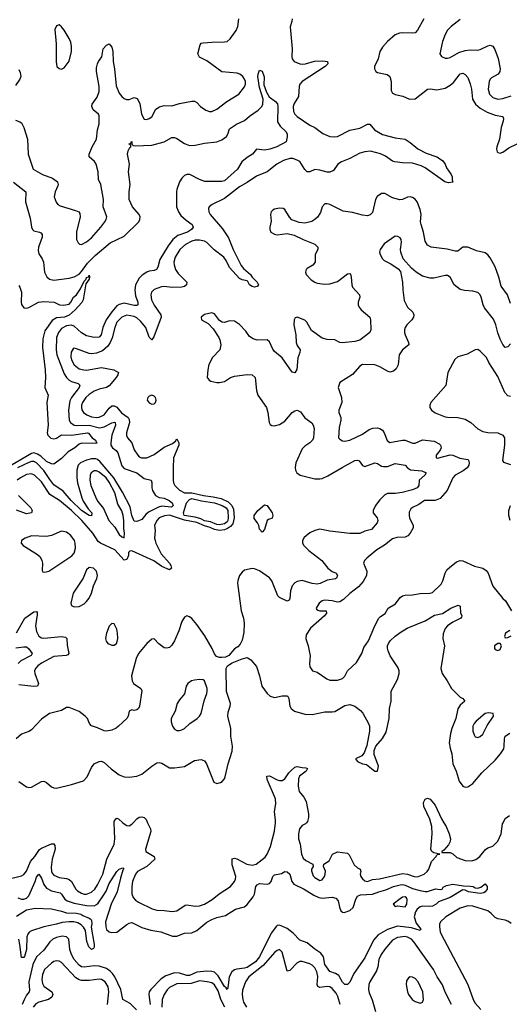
# Model space of a CAD drawing. Header units: inches. Extents: x 2143765 to 2212928, y 878963 to 1017374.
# Tile 78 of 256: x 2163196 to 2167102, y 928552 to 936403. Entities that reach past the tile are written whole.
import ezdxf

# ---------------------------------------------------------------- set-up
doc = ezdxf.new("R2010")
doc.units = ezdxf.units.IN
doc.header["$MEASUREMENT"] = 0
doc.layers.add('C1962', color=7, linetype='Continuous')
doc.layers.add('C1963', color=7, linetype='Continuous')

msp = doc.modelspace()

# ---------------------------------------------------------------- linework, layer by layer
at = {"layer": 'C1962', "color": 5}
for points, elevation in [([(2163090, 929548.2), (2163210, 929575.5), (2163230, 929586.7), (2163250, 929612.9), (2163282, 929690), (2163316.5, 929730), (2163354.3, 929785.7), (2163370, 929796.9), (2163450, 929832.5), (2163470, 929831.5), (2163477.1, 929817.1), (2163478.1, 929790), (2163456.3, 929710), (2163446.6, 929646.6), (2163448.8, 929610), (2163456.7, 929596.7), (2163470, 929582.9), (2163510, 929563.2), (2163570, 929554.6), (2163590, 929547.5), (2163610.7, 929530), (2163645.2, 929470), (2163657, 929457), (2163690, 929437.6), (2163710, 929430.9), (2163730, 929430.9), (2163770, 929446.8), (2163795.4, 929470), (2163816.5, 929503.5), (2163858.9, 929590), (2163891.8, 929708.2), (2163949.9, 929830.1), (2163954.8, 929870), (2163951, 930000)], 380), ([(2164019.1, 930000), (2164030, 929990.3), (2164050, 929978), (2164070, 929975.3), (2164090, 929988.8), (2164100.8, 930000)], 380), ([(2164215.9, 930000), (2164239.2, 929950), (2164242, 929930), (2164199.2, 929790), (2164201.7, 929770), (2164270.2, 929730), (2164275.5, 929710), (2164209.4, 929650), (2164135, 929610), (2164119.6, 929590), (2164096.8, 929530), (2164090.1, 929490.1), (2164091.6, 929431.6), (2164102.6, 929402.6), (2164121, 929381), (2164145.1, 929365.1), (2164252.4, 929312.4), (2164290, 929302.2), (2164350, 929300.7), (2164411.5, 929291.6), (2164450, 929297.1), (2164517.2, 929342.8), (2164530, 929345.4), (2164595.6, 929335.6), (2164630, 929338.2), (2164670, 929351), (2164732.3, 929387.7), (2164786.4, 929433.6), (2164877, 929490), (2164910.5, 929530), (2164919, 929550), (2164919.9, 929570), (2164890, 929662.7), (2164890, 929710.6), (2164910, 929717.8), (2164927.1, 929712.9), (2165009.1, 929669.1), (2165050, 929660.1), (2165083.5, 929670), (2165154.6, 929725.4), (2165170, 929748.9), (2165196.6, 929810), (2165230, 929932.7), (2165235.7, 930000)], 380), ([(2165483.6, 930000), (2165474.9, 929990), (2165450, 929977.4), (2165428.3, 929951.7), (2165420.4, 929910), (2165421, 929870), (2165432.3, 929830), (2165445.1, 929750), (2165457.3, 929717.3), (2165477.9, 929697.9), (2165535.5, 929670), (2165538, 929650), (2165523.6, 929630), (2165525.1, 929614.9), (2165537, 929577), (2165550, 929561.7), (2165590, 929540.3), (2165610, 929545.3), (2165628.2, 929571.8), (2165634, 929590), (2165634.8, 929614.8), (2165619.7, 929650), (2165622.9, 929670), (2165664, 929696), (2165692.7, 929750), (2165731.4, 929768.6), (2165810, 929757.6), (2165824.8, 929744.8), (2165863.4, 929663.4), (2165890, 929640.3), (2165913.4, 929630), (2165917, 929610), (2165913.2, 929590), (2165917.7, 929570), (2165930, 929551.5), (2165950, 929537.2), (2165970, 929531.3), (2166010, 929546.2), (2166067.4, 929552.6), (2166250, 929593.8), (2166288.9, 929588.9), (2166344, 929570), (2166370, 929569.5), (2166421.3, 929590), (2166446.9, 929610), (2166458.8, 929630), (2166479.9, 929690), (2166517.4, 929730), (2166520.6, 929739.4), (2166532, 929748), (2166548.7, 929750), (2166499.3, 929759.3), (2166484.4, 929770), (2166475, 929790), (2166487.5, 929910), (2166483.9, 929970), (2166475.6, 930000)], 380), ([(2166578.8, 930000), (2166597.2, 929970), (2166621.3, 929910), (2166632.9, 929870), (2166630.6, 929849.4), (2166617.6, 929822.4), (2166578.7, 929781.3), (2166562.3, 929770), (2166563.2, 929763.2), (2166630, 929761.8), (2166650.8, 929750.8), (2166681.9, 929721.9), (2166750, 929698.2), (2166803, 929697), (2166834.3, 929705.7), (2166866.6, 929730), (2166912.7, 929787.3), (2166930, 929798.9), (2166970, 929813.4), (2167010, 929852), (2167036.2, 929910), (2167047.6, 929990), (2167052.8, 930000)], 380), ([(2163181.7, 929401.7), (2163210, 929391.5), (2163230, 929391.5), (2163250, 929398.3), (2163270, 929416), (2163319.6, 929530), (2163330, 929566.7), (2163350, 929588.9), (2163370, 929557.4), (2163387.7, 929507.7), (2163410, 929477), (2163450, 929456.8), (2163519.4, 929439.4), (2163531.1, 929431.1), (2163557.4, 929390), (2163576.2, 929376.2), (2163630, 929357.7), (2163730, 929339.2), (2163790, 929337.4), (2163810, 929346.7), (2163821.7, 929358.3), (2163862.4, 929417.6), (2163885, 929455), (2163910, 929515.5), (2163970, 929610.3), (2163990, 929628.2), (2164019.1, 929639.1), (2164026, 929630), (2164019.1, 929620.9), (2164001.3, 929558.7), (2163974.6, 929450), (2163926.6, 929350), (2163881.9, 929210), (2163883.5, 929170), (2163889.6, 929149.6), (2163910, 929130.2), (2163930, 929124.2), (2163970, 929127.1), (2164050, 929187.2), (2164070, 929199.6), (2164090, 929204), (2164170, 929163.6), (2164242.2, 929142.2), (2164323, 929130), (2164415.5, 929095.5), (2164450, 929095), (2164510, 929120.2), (2164570, 929122), (2164610, 929140.2), (2164690, 929206.3), (2164730, 929229), (2164770, 929244.5), (2164839.2, 929260.8), (2164918, 929310), (2164990, 929330.4), (2165010, 929348.5), (2165059.1, 929410), (2165069.8, 929430.2), (2165080.3, 929490), (2165090, 929504.2), (2165110, 929514.6), (2165170, 929511), (2165190, 929514.4), (2165202.9, 929530), (2165214.9, 929570), (2165230, 929584.7), (2165284.4, 929595.6), (2165310, 929610.9), (2165330, 929607.8), (2165350.5, 929590.5), (2165366.2, 929530), (2165381.8, 929510), (2165465.5, 929470), (2165542.2, 929422.2), (2165583.7, 929403.7), (2165610, 929398), (2165690, 929405.5), (2165717.8, 929397.8), (2165736.3, 929376.3), (2165746.7, 929326.7), (2165757.7, 929297.8), (2165770, 929286.7), (2165785.1, 929285.1), (2165830, 929300.6), (2165855.4, 929324.6), (2165876.3, 929390), (2165890, 929415.2), (2165915.8, 929424.2), (2166010.5, 929429.5), (2166060.5, 929450), (2166115.7, 929464.2), (2166177.4, 929490), (2166230, 929504.2), (2166250, 929506), (2166270, 929501.7), (2166330, 929475.1), (2166390, 929458.2), (2166430, 929452.1), (2166450, 929452.3), (2166512, 929472), (2166550, 929466.8), (2166566, 929470), (2166575.1, 929484.9), (2166599.6, 929500.4), (2166650, 929510.6), (2166736.3, 929496.3), (2166790, 929494.9), (2166814, 929490), (2166830, 929480.4), (2166850, 929478.9), (2166874.1, 929485.9), (2166910, 929512.7), (2166924.9, 929490), (2166924.9, 929470), (2166910.2, 929449.8), (2166898.2, 929441.8), (2166870, 929434.7), (2166777.2, 929450), (2166750, 929462), (2166730, 929464.5), (2166630, 929402.6), (2166537.3, 929370), (2166519.1, 929350), (2166490, 929335.6), (2166468.6, 929331.4), (2166410, 929334.2), (2166390, 929329.7), (2166365.7, 929310), (2166352.9, 929290), (2166343.7, 929250), (2166359.1, 929199.1), (2166397.3, 929150), (2166390, 929141.2), (2166322.1, 929162.1), (2166210, 929176.2), (2166130.6, 929149.4), (2166055, 929105), (2166018, 929062), (2165950, 928922.9), (2165862.9, 928797.1), (2165831, 928729), (2165810, 928709.7), (2165790, 928709.7), (2165770, 928727.2), (2165741.6, 928781.6), (2165716.5, 928796.5), (2165670, 928812.8), (2165630, 928869.8), (2165619.4, 928930), (2165598.7, 928958.7), (2165550, 928990.7), (2165490, 929043.1), (2165430, 929063.5), (2165378.5, 929118.5), (2165330, 929155.8), (2165270, 929182.5), (2165250, 929180.9), (2165244.4, 929175.6), (2165202, 929118), (2165110, 928930.6), (2165077.4, 928890), (2165010, 928846.4), (2164990, 928839.4), (2164927.5, 928832.5), (2164910, 928826.6), (2164888.8, 928810), (2164866.9, 928770), (2164855.8, 928684.2), (2164850, 928669.5), (2164844.4, 928684.4), (2164830, 928694.5), (2164780.1, 928780.1), (2164750, 928806.9), (2164730, 928814), (2164690, 928817.4), (2164610, 928808.9), (2164550, 928782.4), (2164530, 928782.1), (2164470, 928800.3), (2164430, 928803.9), (2164361.4, 928778.6), (2164325.1, 928754.9), (2164241.5, 928670), (2164229.4, 928650), (2164226, 928630), (2164237.7, 928550)], 360), ([(2163170, 929255.4), (2163250, 929305.5), (2163320.9, 929319.1), (2163450, 929312), (2163530, 929294.9), (2163570, 929281.6), (2163650, 929278.4), (2163683.1, 929270), (2163699, 929259), (2163750, 929239), (2163764.4, 929230), (2163770, 929219.3), (2163772.3, 929192.3), (2163767.7, 929167.8), (2163790.4, 929029.6), (2163790, 929008), (2163784, 928996), (2163770, 928989.6), (2163747.3, 929010), (2163733, 929053), (2163721, 929141), (2163706.6, 929166.6), (2163685.9, 929185.9), (2163660.4, 929200.4), (2163628.5, 929208.5), (2163589.9, 929209.9), (2163535.5, 929204.5), (2163490, 929189.9), (2163390, 929170.8), (2163290, 929138), (2163272.9, 929127.1), (2163260.2, 929110), (2163253.8, 929090), (2163250.1, 928990.1), (2163234.3, 928934.3), (2163230, 928924.2), (2163210, 928924), (2163198.7, 929030), (2163188.4, 929070)], 340), ([(2167117, 929197), (2167090, 929215.5), (2167070, 929223.8), (2167010, 929232.5), (2166990, 929244.2), (2166957, 929277), (2166930, 929296.3), (2166810, 929334.7), (2166770, 929338.2), (2166710, 929319.1), (2166595.9, 929250), (2166553.8, 929210), (2166545.6, 929190), (2166543.8, 929170), (2166549.3, 929130.7), (2166557.3, 929110), (2166772.1, 928710), (2166812.6, 928590), (2166830, 928562), (2166875.5, 928510)], 380), ([(2164127, 928507), (2164077.9, 928557.9), (2164019.1, 928590), (2164004.4, 928670), (2163954.9, 928770), (2163937.1, 928797.1), (2163917.4, 928817.4), (2163890, 928836.3), (2163830, 928856.6), (2163790, 928859.2), (2163710, 928848.4), (2163690, 928851), (2163670, 928863.8), (2163630.8, 928910), (2163608.6, 928950), (2163596.3, 928990), (2163587.6, 929070), (2163570, 929090.8), (2163534.6, 929094.6), (2163490, 929084.5), (2163460.9, 929070), (2163436.5, 929050), (2163390, 928984.4), (2163330, 928931.7), (2163299.9, 928870), (2163268, 928730), (2163275.6, 928664.4), (2163271, 928650), (2163250, 928623.7), (2163231.3, 928588.7), (2163216, 928550)], 360), ([(2166640.7, 928550), (2166589.7, 928649.7), (2166568.1, 928708.1), (2166525.7, 928770), (2166497, 928830), (2166341, 929050), (2166322.5, 929070), (2166290, 929087.9), (2166270, 929091.4), (2166210, 929084.6), (2166170, 929063.6), (2166107.6, 928992.4), (2166080.6, 928950), (2166062.1, 928910), (2166052.2, 928850), (2166041.3, 928818.7), (2165989.3, 928730), (2165982, 928710), (2165979.7, 928670), (2165984.5, 928644.5), (2166008.8, 928588.8), (2166035.5, 928495.5)], 380), ([(2165752.3, 928550), (2165733.8, 928613.8), (2165720.1, 928640.1), (2165690, 928677.1), (2165670, 928689.9), (2165650, 928694.7), (2165590, 928686), (2165573.4, 928693.4), (2165568.4, 928710), (2165573.5, 928773.5), (2165567.1, 928810), (2165550, 928842.8), (2165530, 928864.8), (2165510, 928875.7), (2165450, 928893.2), (2165430, 928893.2), (2165410, 928883.5), (2165350, 928822.2), (2165330, 928817), (2165290, 928967.3), (2165270, 928988.2), (2165250, 928981.5), (2165230, 928964.5), (2165139.4, 928860.6), (2165024.5, 928770), (2164998.4, 928730), (2164974.6, 928665.4), (2164970.1, 928630), (2164975.2, 928590), (2164981.1, 928570), (2165004.2, 928530)], 380), ([(2163898, 928550), (2163908.1, 928650), (2163901.4, 928690), (2163879, 928730), (2163850, 928749.1), (2163830, 928751.2), (2163750, 928741.6), (2163690, 928741.2), (2163670, 928746.6), (2163643.9, 928763.9), (2163530, 928884.1), (2163510, 928895.5), (2163490, 928899.3), (2163470, 928894.4), (2163450, 928880.3), (2163395.1, 928830), (2163378.7, 928790), (2163372.9, 928750), (2163377.9, 928717.9), (2163390, 928696.5), (2163451.8, 928650), (2163460.6, 928630), (2163453.8, 928610), (2163425.7, 928590), (2163350, 928567.7), (2163324.6, 928555.4), (2163303.8, 928530)], 380), ([(2164833.8, 928530), (2164801.4, 928590), (2164779.1, 928659.1), (2164750, 928707.2), (2164730, 928723.2), (2164692.2, 928732.2), (2164630, 928738.1), (2164563.2, 928716.8), (2164450, 928715.8), (2164390, 928685), (2164372.2, 928667.8), (2164348.3, 928630), (2164332.2, 928590), (2164329.2, 928530)], 380)]:
    msp.add_lwpolyline(points, dxfattribs=dict(at, elevation=elevation))
for points, elevation in [([(2166270, 929409.6), (2166250, 929405.4), (2166230, 929394), (2166175.5, 929350), (2166190, 929330.7), (2166210, 929336.4), (2166270, 929329.3), (2166283.9, 929350), (2166288, 929388), (2166282, 929402)], 360), ([(2166310, 928769.6), (2166296.5, 928763.5), (2166280.9, 928739.1), (2166278.2, 928710), (2166290, 928650.8), (2166298.5, 928630), (2166327.4, 928590), (2166350, 928573.4), (2166390, 928561.1), (2166410, 928568.4), (2166417.6, 928590), (2166411.3, 928650), (2166374.4, 928730), (2166350, 928758.5), (2166330, 928768.3)], 420)]:
    msp.add_lwpolyline(points, close=True, dxfattribs=dict(at, elevation=elevation))
at = {"layer": 'C1963', "color": 5}
for points, elevation in [([(2163161.7, 935601.7), (2163197.6, 935590), (2163210, 935580.9), (2163230, 935543.8), (2163259, 935450), (2163263.7, 935330), (2163304.9, 935210), (2163379, 935170), (2163459.2, 935139.2), (2163497.5, 935110), (2163504.5, 935090), (2163501.8, 935078.2), (2163479, 935030), (2163470.3, 934990), (2163487, 934947), (2163501.6, 934930), (2163518.9, 934918.9), (2163642.5, 934882.5), (2163667.3, 934870), (2163676.5, 934856.5), (2163678.4, 934830), (2163650.5, 934710.5), (2163650.5, 934650), (2163663.1, 934623.1), (2163673.7, 934613.7), (2163690, 934610.7), (2163730, 934632.7), (2163770, 934663.8), (2163844.7, 934750), (2163876.2, 934790), (2163887.3, 934810), (2163891.6, 934830), (2163861.3, 934910), (2163864.5, 934970), (2163844.7, 935090), (2163826, 935130), (2163823.6, 935190), (2163806, 935250), (2163793.4, 935273.4), (2163749.6, 935310), (2163749.6, 935330), (2163774, 935390), (2163809.8, 935450.2), (2163816.2, 935523.8), (2163830, 935572), (2163830, 935637.2), (2163824.2, 935650), (2163783.7, 935683.7), (2163771, 935710), (2163774.2, 935730), (2163814.1, 935785.9), (2163829, 935830), (2163830.5, 935870), (2163810, 935989.2), (2163810, 936018), (2163816.4, 936050), (2163825.6, 936070), (2163852.1, 936107.9), (2163862.6, 936170), (2163890, 936200.5), (2163910, 936210.6), (2163930, 936184), (2163938.2, 936150), (2163942.6, 936070), (2163952.5, 936012.5), (2163964.9, 935875.1), (2163990, 935818), (2164010, 935790.3), (2164030, 935773.7), (2164047.1, 935767.1), (2164070, 935767.4), (2164110, 935782.4), (2164133.5, 935773.5), (2164155.9, 935735.9), (2164168.9, 935650), (2164190, 935610.7), (2164210, 935608.4), (2164230, 935614.9), (2164250, 935628.4), (2164281.3, 935690), (2164311.5, 935708.5), (2164350, 935718), (2164410, 935715.8), (2164470, 935734.4), (2164570, 935754.4), (2164590, 935753.4), (2164610, 935744), (2164638.4, 935710), (2164680.7, 935680.7), (2164710, 935670.2), (2164730, 935671.4), (2164767.8, 935690), (2164847.9, 935752.1), (2164944.7, 935810), (2164990, 935868.5), (2164998.3, 935890), (2164997.9, 935910), (2164990.5, 935930), (2164976.2, 935950), (2164952.1, 935970), (2164930, 935975.6), (2164808.2, 935988.2), (2164690, 936075.1), (2164630, 936105.1), (2164617.6, 936130), (2164637, 936203), (2164644.9, 936215.1), (2164660.9, 936219.1), (2164730, 936225.2), (2164830, 936225.5), (2164850, 936230.3), (2164876.3, 936250), (2164921.8, 936318.3), (2164936, 936350), (2164943.1, 936410)], 380), ([(2165368.9, 936410), (2165367.5, 936390), (2165353.5, 936346.5), (2165369.5, 936170), (2165367.2, 936110), (2165370.2, 936090), (2165384.8, 936070), (2165429.8, 936050.2), (2165451.8, 936048.2), (2165477.2, 936050), (2165548.7, 936071.3), (2165614.9, 936074.9), (2165650.8, 936070), (2165654.4, 936050), (2165632, 936030), (2165448.8, 935911.2), (2165430.2, 935890), (2165424.7, 935870), (2165420.2, 935790), (2165386, 935734), (2165377.2, 935710), (2165381.2, 935670), (2165391.8, 935650), (2165410, 935632.5), (2165510, 935561.1), (2165550, 935542.6), (2165614.9, 935494.9), (2165670, 935472.1), (2165708.7, 935468.7), (2165730, 935472.4), (2165830, 935523), (2165910, 935537.5), (2165970, 935570.2), (2165990, 935570.2), (2166025.9, 935525.9), (2166090, 935488.1), (2166190, 935461.1), (2166270, 935450.2), (2166310, 935424), (2166372.9, 935372.9), (2166438.2, 935338.2), (2166524.9, 935310), (2166570, 935279.3), (2166590.4, 935250), (2166601.3, 935221.3), (2166638.8, 935170), (2166646.8, 935150), (2166646, 935126), (2166651.3, 935108.7), (2166617.3, 935102.7), (2166586.6, 935110), (2166430, 935223.1), (2166398.5, 935238.5), (2166330, 935259.8), (2166250, 935260.6), (2166188.5, 935268.5), (2166170, 935275.3), (2166114.9, 935314.9), (2166074.4, 935334.4), (2165993.6, 935353.6), (2165950, 935350.4), (2165910, 935339.4), (2165830, 935296.7), (2165763.2, 935270), (2165734.2, 935250), (2165698.3, 935201.7), (2165670, 935187.4), (2165650, 935187.5), (2165590, 935204.3), (2165550.1, 935209.9), (2165510, 935188.9), (2165490, 935188.8), (2165470, 935209.8), (2165430, 935273.5), (2165410, 935284.2), (2165375.1, 935295.1), (2165350, 935296.5), (2165299.5, 935280.4), (2165246.9, 935250), (2165169.5, 935190.4), (2165085.1, 935154.9), (2165010, 935104.4), (2164950, 935071.4), (2164830, 934977.6), (2164732.4, 934930), (2164707.3, 934910), (2164702, 934898), (2164704.2, 934870), (2164715.2, 934850), (2164814.2, 934734.2), (2164862.4, 934662.4), (2164900.3, 934570), (2164963.1, 934443.1), (2164980.3, 934420.3), (2165037.7, 934370), (2165050.2, 934350.1), (2165090.4, 934310), (2165102.4, 934290), (2165090, 934276.2), (2165070, 934269.8), (2165050, 934274.8), (2165029.8, 934290), (2165016.6, 934316.6), (2165010, 934321), (2164970, 934329.9), (2164950, 934339.2), (2164870, 934428.4), (2164844, 934484), (2164825.6, 934510), (2164747.8, 934567.8), (2164690, 934626.6), (2164670, 934637.9), (2164630, 934645.4), (2164595.7, 934644.3), (2164570, 934636.7), (2164518.4, 934610), (2164473.7, 934570), (2164436.8, 934510), (2164426.1, 934470), (2164427.2, 934447.2), (2164438.1, 934410), (2164459.5, 934379.5), (2164528.8, 934310), (2164525.7, 934290), (2164510, 934274.3), (2164490.1, 934269.9), (2164411.6, 934268.4), (2164350, 934275.7), (2164326.3, 934273.7), (2164268.5, 934251.5), (2164246.4, 934230), (2164241.1, 934210), (2164247.5, 934170), (2164267.7, 934127.7), (2164321.4, 934050), (2164324.6, 934030), (2164266, 933874), (2164250.2, 933849.8), (2164230, 933871.5), (2164201.2, 933950), (2164159.5, 933999.5), (2164130, 934024.7), (2164110, 934035.4), (2164050, 934046.2), (2164010, 934032), (2163971.6, 933990), (2163954.4, 933950), (2163933.9, 933866.1), (2163919.1, 933830), (2163899.1, 933800.9), (2163857.2, 933762.8), (2163810, 933743.5), (2163770, 933737.4), (2163750, 933741.2), (2163650, 933779.7), (2163630, 933783), (2163622.2, 933777.8), (2163608, 933752), (2163604.9, 933715.1), (2163608.4, 933690), (2163630.2, 933650), (2163670, 933619.4), (2163706.8, 933610), (2163730, 933609.6), (2163850, 933629.4), (2163947.7, 933610), (2163985.3, 933590), (2163979.7, 933570), (2163967.1, 933550), (2163910, 933483.7), (2163889, 933471), (2163830, 933457.1), (2163790, 933441.6), (2163750, 933415.6), (2163724.1, 933390), (2163697.9, 933350), (2163690.7, 933330), (2163688.5, 933310), (2163692.3, 933292.3), (2163705.8, 933270), (2163731.8, 933251.8), (2163770, 933236.1), (2163810, 933230.1), (2163830, 933233), (2163870, 933253), (2163910, 933305.5), (2163930, 933323.5), (2163950, 933325.3), (2163970, 933314.1), (2164007.2, 933267.2), (2164060.4, 933230), (2164070, 933215), (2164072.9, 933190), (2164047.8, 933110), (2164048, 933088), (2164055.6, 933070), (2164090.1, 933030.1), (2164110, 932972.7), (2164137.7, 932930), (2164150, 932916.9), (2164168.8, 932908.8), (2164210, 932910.1), (2164270, 932936), (2164350, 932993.6), (2164415.4, 933024.6), (2164438, 933042), (2164450, 933060.7), (2164466.7, 933030), (2164466.7, 933010), (2164424.4, 932910), (2164419.8, 932830), (2164419.8, 932730), (2164423.3, 932710), (2164434.4, 932690), (2164470, 932652.1), (2164510, 932631), (2164570, 932631.2), (2164663.1, 932610), (2164739.1, 932599.1), (2164804.2, 932584.2), (2164859.5, 932559.5), (2164888.7, 932528.7), (2164900.9, 932500.9), (2164906.7, 932430), (2164895.8, 932384.2), (2164878.5, 932361.5), (2164854.7, 932345.3), (2164830, 932335.5), (2164790, 932329.9), (2164750, 932337.9), (2164715.2, 932355.2), (2164670, 932367.2), (2164610, 932394), (2164510, 932412.4), (2164390, 932451), (2164352, 932448), (2164308.4, 932430), (2164289.4, 932410), (2164271.8, 932370), (2164277.2, 932330), (2164272.6, 932270), (2164276.3, 932250), (2164281.7, 932230), (2164324.6, 932144.6), (2164390.2, 932070), (2164402.7, 932050), (2164406.4, 932030), (2164390, 932016.3), (2164330, 932041.8), (2164267, 932087), (2164090, 932168.3), (2164075.1, 932164.9), (2164065.1, 932154.9), (2164063.1, 932130), (2164050, 932098), (2164030, 932094.5), (2163954.9, 932174.9), (2163839.8, 932230), (2163822.3, 932242.3), (2163778.9, 932310), (2163691.8, 932410), (2163610, 932488.3), (2163513, 932570), (2163437.3, 932617.3), (2163370, 932718.8), (2163314.2, 932770), (2163290, 932781.9), (2163250, 932775.9), (2163202, 932750), (2163175.5, 932730)], 380), ([(2166419.5, 936410), (2166370, 936318.4), (2166350, 936298.9), (2166330, 936294.5), (2166250, 936299.1), (2166224.9, 936295.1), (2166190, 936281.6), (2166129.4, 936230), (2166090, 936182.8), (2166069.4, 936150), (2166056.5, 936090), (2166025.5, 936030), (2166025.2, 936010), (2166036.4, 935990), (2166050, 935981.5), (2166127, 935967), (2166149.4, 935949.4), (2166159.7, 935910), (2166159.1, 935839.1), (2166170, 935816.5), (2166190, 935805.6), (2166252.8, 935792.8), (2166306, 935770), (2166350, 935773.1), (2166450, 935849.1), (2166470, 935851.6), (2166522.7, 935842.8), (2166590, 935857.1), (2166630, 935880.2), (2166657, 935903), (2166710, 935970.3), (2166730, 935977), (2166750, 935966.7), (2166770, 935943), (2166790.6, 935890.6), (2166799.8, 935850), (2166807.4, 935770), (2166830.9, 935730), (2166870, 935696.6), (2166925, 935665), (2166990, 935642.2), (2167050.4, 935630), (2167055.1, 935615.1), (2167053.3, 935593.3), (2167037.4, 935542.6), (2167022.3, 935450), (2167001.5, 935390), (2167000.2, 935370), (2167005.5, 935350), (2167010, 935344.2), (2167030, 935339), (2167050, 935348), (2167097.5, 935382.5), (2167170, 935415.8)], 420), ([(2166710, 936405.8), (2166638.3, 936350), (2166610, 936320.5), (2166590, 936285.6), (2166568, 936230), (2166547.7, 936130), (2166560.5, 936110), (2166590, 936096), (2166610, 936095.3), (2166630, 936101.8), (2166699.2, 936140.8), (2166750, 936158.6), (2166790, 936163.9), (2166850, 936160.7), (2166870, 936164.5), (2166930, 936196), (2166950, 936199.7), (2166970, 936191.4), (2166985, 936165), (2167012.9, 936092.9), (2167029.4, 936010), (2167027.2, 935990), (2167014, 935970), (2166961, 935939), (2166950.2, 935929.8), (2166940.2, 935910), (2166933.4, 935850), (2166944.4, 935810), (2166970, 935782.8), (2167010, 935770.2), (2167050, 935775.5), (2167115.4, 935795.4)], 440), ([(2163148.2, 935108.2), (2163244.2, 935030), (2163242.2, 934950), (2163280.6, 934820.6), (2163290, 934747.7), (2163298.9, 934730), (2163310, 934720.3), (2163354, 934710), (2163364.5, 934704.5), (2163375.6, 934690), (2163374.4, 934670), (2163345.2, 934590), (2163342.5, 934562.5), (2163350, 934536.4), (2163376.3, 934496.3), (2163387.5, 934470), (2163394.9, 934390), (2163412, 934352), (2163433, 934333), (2163470, 934325), (2163590, 934341.4), (2163630, 934352.8), (2163670, 934373.3), (2163690, 934394.2), (2163738.1, 934461.9), (2163797.1, 934522.9), (2163917.1, 934622.9), (2164030, 934677.7), (2164146.4, 934790), (2164155.9, 934810), (2164156.5, 934830), (2164149.1, 934850), (2164095.4, 934910), (2164069.9, 934970), (2164069.2, 935030), (2164077, 935090), (2164065.3, 935190), (2164072.3, 935250), (2164056.3, 935330), (2164062.3, 935357.7), (2164074.8, 935385.2), (2164082, 935390), (2164082, 935402), (2164069.5, 935409.5), (2164070, 935414), (2164082, 935418), (2164090, 935431), (2164091.3, 935410), (2164100.7, 935400.7), (2164117.3, 935397.3), (2164250, 935402.6), (2164350, 935430.2), (2164410, 935463.6), (2164430, 935463.6), (2164450, 935454.7), (2164510, 935415.2), (2164550, 935401), (2164596.3, 935403.7), (2164670, 935418.9), (2164770, 935428.7), (2164810, 935445.3), (2164847.1, 935472.9), (2164857.6, 935490), (2164870, 935532), (2164925.6, 935570), (2164990, 935599.6), (2165030, 935634.4), (2165098, 935682), (2165128.3, 935711.7), (2165136.4, 935730), (2165138.4, 935770), (2165110, 935862.7), (2165096.8, 935950), (2165098.3, 935970), (2165110, 936000.7), (2165130, 935992), (2165147.4, 935947.4), (2165143, 935883), (2165165.5, 935825.5), (2165187.2, 935787.2), (2165237.6, 935750), (2165252.2, 935732.2), (2165255.6, 935710), (2165254, 935590), (2165274.1, 935554.1), (2165320.7, 935510), (2165330.8, 935490), (2165331, 935469), (2165322, 935430), (2165247.3, 935390), (2165191, 935370), (2165150, 935363.5), (2165086, 935370), (2165053, 935330), (2165010, 935304.2), (2164968.2, 935270), (2164932.7, 935210), (2164830, 935116.9), (2164810, 935112.6), (2164672.9, 935112.9), (2164630, 935128.9), (2164553.6, 935170), (2164530, 935169.8), (2164510, 935161.1), (2164490, 935140.3), (2164470.9, 935110), (2164449.6, 935050), (2164445.8, 935030), (2164446.2, 934910), (2164464.1, 934870), (2164483, 934842.9), (2164524.7, 934804.7), (2164572.7, 934770), (2164581.3, 934750), (2164566.7, 934730), (2164535.5, 934710), (2164457.7, 934682.3), (2164419.1, 934650), (2164381.1, 934598.9), (2164314.4, 934490), (2164297.3, 934430), (2164287.9, 934412.1), (2164270, 934402.2), (2164230, 934397.8), (2164210, 934390.8), (2164173.7, 934366.3), (2164150, 934340.9), (2164121.2, 934290), (2164113.5, 934250), (2164120.5, 934200.5), (2164137.7, 934150), (2164137.4, 934130), (2164130, 934124.5), (2164110, 934124.1), (2164030, 934141.6), (2163990, 934132.9), (2163970, 934120.2), (2163930, 934074.7), (2163887.2, 934010), (2163859.3, 933950), (2163845.1, 933890), (2163830, 933870.6), (2163790, 933867.8), (2163730, 933881.1), (2163690, 933906.8), (2163630, 933959.1), (2163606.6, 933966.6), (2163570, 933961.6), (2163530, 933942), (2163505, 933910), (2163490.1, 933870), (2163488.6, 933771.4), (2163493.9, 933730), (2163550, 933578), (2163569, 933549), (2163590.2, 933530), (2163610, 933518.6), (2163662.8, 933502.8), (2163677.3, 933490), (2163670.2, 933470), (2163608.5, 933391.5), (2163596.8, 933363.2), (2163584.4, 933290), (2163590.9, 933210.9), (2163601.5, 933190), (2163630.1, 933170.1), (2163646.8, 933166.8), (2163750, 933168.8), (2163831.9, 933148.1), (2163870, 933156.3), (2163930, 933188.6), (2163953.4, 933193.4), (2163957.4, 933190), (2163959.8, 933170), (2163931.3, 933090), (2163922.3, 933030), (2163924.5, 933010), (2163936.3, 932990), (2163967.1, 932967.1), (2163979.8, 932950), (2164010, 932845.2), (2164030, 932825.5), (2164130.6, 932790.6), (2164190, 932743.5), (2164246, 932730), (2164251.5, 932711.6), (2164251.1, 932670), (2164256.2, 932650), (2164280.9, 932610), (2164310, 932594), (2164350, 932587.3), (2164388.4, 932570), (2164411.7, 932550), (2164420.2, 932530), (2164410, 932517.4), (2164403.8, 932516.2), (2164330, 932524.8), (2164302.9, 932517.1), (2164223.6, 932476.4), (2164201.8, 932458.2), (2164170, 932419), (2164130, 932401.6), (2164110, 932405.4), (2164091.1, 932450), (2164077.6, 932517.6), (2164015.4, 932635.4), (2163946.7, 932750), (2163838.7, 932878.7), (2163817.1, 932897.1), (2163802.6, 932902.6), (2163770, 932901.1), (2163730, 932891), (2163682.6, 932870), (2163662, 932850), (2163652.3, 932810), (2163652.2, 932750), (2163657.7, 932710), (2163691.1, 932590), (2163702.9, 932562.9), (2163741.6, 932501.6), (2163772.9, 932470), (2163770, 932445.6), (2163750, 932449.8), (2163690, 932488.9), (2163608.2, 932570), (2163542.9, 932642.9), (2163470, 932692.9), (2163436.1, 932736.1), (2163390, 932808.9), (2163330, 932869.5), (2163310, 932879.6), (2163290, 932879.6), (2163270, 932873.2), (2163178.8, 932830)], 360), ([(2163190, 936005.5), (2163201, 935981), (2163205.5, 935950), (2163197.5, 935930), (2163161.6, 935878.4)], 380), ([(2167110, 934140.9), (2167086.3, 934210), (2167037.4, 934277.4), (2167019.4, 934350), (2166990, 934433.3), (2166950, 934505.1), (2166930, 934528.7), (2166910, 934543.5), (2166840.2, 934560.2), (2166770, 934589.8), (2166730, 934588.3), (2166690, 934558.7), (2166670, 934556.8), (2166606.3, 934573.7), (2166479, 934590), (2166450, 934605.7), (2166430, 934638), (2166416.3, 934710), (2166397.4, 934770), (2166394.5, 934790), (2166398.6, 934850), (2166389.9, 934890), (2166366.5, 934950), (2166350, 934972), (2166330, 934986), (2166310, 934991.6), (2166290, 934988.1), (2166250, 934969.8), (2166227.4, 934967.4), (2166170, 934983.2), (2166110, 935018.4), (2166082.7, 935017.3), (2166047.4, 934992.6), (2166033.6, 934970), (2166010, 934865.1), (2165993.1, 934846.9), (2165970, 934838.7), (2165930, 934844), (2165850, 934865), (2165775.3, 934875.3), (2165670, 934928.9), (2165650, 934935.8), (2165630, 934935.1), (2165610, 934911.8), (2165595.6, 934864.4), (2165571.7, 934828.3), (2165550.9, 934809.1), (2165525.6, 934794.4), (2165470, 934780.9), (2165425.5, 934785.5), (2165367.7, 934807.7), (2165347.8, 934827.8), (2165311.1, 934890), (2165297, 934897), (2165270, 934901), (2165230, 934892.1), (2165215.8, 934884.2), (2165201.6, 934870), (2165197.1, 934850), (2165202.5, 934797.5), (2165190.8, 934750), (2165190.8, 934730), (2165200.7, 934710), (2165230, 934693), (2165250, 934688.5), (2165330, 934697.4), (2165385.4, 934685.4), (2165456.3, 934650), (2165550, 934614.4), (2165574.9, 934590), (2165574.2, 934570), (2165553.8, 934530), (2165552.8, 934470), (2165533.5, 934446.5), (2165490, 934419.7), (2165481.5, 934410), (2165476.9, 934390), (2165482.6, 934370), (2165522.3, 934330), (2165550, 934310.2), (2165570, 934303), (2165630, 934294.8), (2165670, 934296.3), (2165730, 934316), (2165810, 934377.3), (2165830, 934379.3), (2165834.8, 934374.8), (2165841.3, 934350), (2165844.6, 934290), (2165851.1, 934270), (2165906.3, 934210), (2165910.3, 934190), (2165897.4, 934150), (2165896, 934130), (2165903.1, 934110), (2165918.9, 934090), (2165988.5, 934030), (2165994.3, 934010), (2165997.6, 933930), (2165988, 933910), (2165910, 933847.4), (2165870, 933837.1), (2165770, 933827.4), (2165750, 933829.7), (2165709.2, 933850), (2165650, 933853.3), (2165610, 933864.7), (2165524.1, 933924.1), (2165487.7, 933990), (2165470, 934007.7), (2165410, 934032), (2165394.6, 934025.4), (2165385.5, 934010), (2165383.5, 933970), (2165398.9, 933890), (2165401.5, 933830), (2165410, 933804.9), (2165434, 933770), (2165431.7, 933750), (2165414.2, 933705.8), (2165406.1, 933613.9), (2165390, 933586.6), (2165370, 933593), (2165290, 933706), (2165230, 933756.9), (2165216.4, 933776.4), (2165190, 933834.7), (2165170, 933849.7), (2165090, 933846.6), (2165057.6, 933857.6), (2165030, 933876.2), (2164998.9, 933918.9), (2164950, 933973.6), (2164910, 933998.9), (2164870, 934000.7), (2164830, 933989.5), (2164812.1, 933992.1), (2164790, 934004), (2164750, 934058), (2164730, 934066.6), (2164670, 934053.3), (2164643, 934030), (2164647.3, 934010), (2164699.5, 933979.5), (2164739.3, 933939.3), (2164784.2, 933870), (2164793.4, 933850), (2164801.3, 933810), (2164792.4, 933770), (2164734.9, 933710), (2164705.7, 933654.3), (2164696, 933610), (2164693, 933550), (2164707.3, 933530), (2164721.2, 933521.2), (2164770, 933508.9), (2164790, 933508.9), (2164830, 933518.9), (2164878.4, 933550), (2164910, 933560.7), (2165010, 933574.7), (2165050, 933571.4), (2165075.6, 933550), (2165086.3, 933446.3), (2165094.9, 933410), (2165163.7, 933310), (2165174.9, 933270), (2165185.5, 933190), (2165194.6, 933174.6), (2165206.7, 933166.7), (2165230, 933163.7), (2165270, 933175.5), (2165310, 933202.8), (2165370, 933271), (2165390, 933285.2), (2165410, 933290.2), (2165436.2, 933276.2), (2165470, 933227.4), (2165527.6, 933187.6), (2165538, 933170), (2165543.9, 933143.9), (2165540.9, 933070), (2165530.8, 933049.2), (2165511.3, 933028.7), (2165470, 933001.4), (2165450, 932981.5), (2165399.6, 932870), (2165392.8, 932832.8), (2165395.5, 932810), (2165407.7, 932790), (2165434.8, 932770), (2165550, 932742.4), (2165590, 932741.2), (2165610, 932745.6), (2165655.4, 932764.6), (2165767.4, 932832.6), (2165870, 932887.1), (2165890, 932891.4), (2165904.9, 932884.9), (2165930, 932848.9), (2165950, 932840.3), (2166030, 932870.3), (2166050, 932864.9), (2166082.5, 932842.5), (2166099.2, 932839.2), (2166130, 932840.2), (2166190, 932865.2), (2166271.3, 932851.3), (2166290, 932828.5), (2166312.6, 932812.6), (2166404.7, 932804.7), (2166433.4, 932793.4), (2166437.4, 932790), (2166429.2, 932770), (2166383.5, 932730), (2166380.6, 932690), (2166368.1, 932670), (2166330, 932654.1), (2166246, 932634), (2166190, 932625.2), (2166130, 932624.4), (2166110, 932613.8), (2166070, 932574.2), (2166034.8, 932530), (2166014.5, 932490), (2166015.2, 932470), (2166046.4, 932430), (2166052.8, 932410), (2166047.8, 932390), (2166002.6, 932337.4), (2165950, 932324.2), (2165910, 932307.3), (2165830, 932305.6), (2165670, 932325), (2165590, 932340.8), (2165550, 932330.5), (2165510, 932310.5), (2165464.7, 932275.3), (2165451.1, 932250), (2165452.1, 932230), (2165462.6, 932210), (2165502, 932170), (2165605.6, 932090), (2165653.5, 932030), (2165690, 932004.1), (2165720.3, 931990), (2165731.4, 931970), (2165722.6, 931950), (2165714.7, 931945.3), (2165650, 931933.6), (2165592.3, 931907.7), (2165570, 931902.9), (2165530, 931906.6), (2165450, 931931.5), (2165410, 931924.6), (2165390, 931913.1), (2165369.1, 931890), (2165356.9, 931850), (2165352.1, 931787.9), (2165344.9, 931775), (2165330, 931767.6), (2165270, 931796.2), (2165255, 931810), (2165208.3, 931928.3), (2165190, 931951.5), (2165110, 932007.8), (2165070, 932025.6), (2165050, 932027.8), (2164990, 932012.4), (2164970, 931997.6), (2164948.9, 931970), (2164935.6, 931930), (2164934, 931910), (2164961.8, 931690), (2164980.9, 931630), (2164987.4, 931590), (2164983.1, 931516.9), (2164970, 931455.3), (2164955.8, 931424.2), (2164937.5, 931402.5), (2164910, 931386.3), (2164865.8, 931334.2), (2164838.8, 931321.2), (2164810, 931317), (2164790, 931317.7), (2164766.4, 931326.4), (2164750, 931347.8), (2164730.7, 931390), (2164672.9, 931490), (2164610, 931580.3), (2164570, 931627.2), (2164550, 931642), (2164530, 931648.5), (2164510, 931639.1), (2164490, 931605.4), (2164464.6, 931530), (2164430, 931451.1), (2164410, 931415.4), (2164390, 931396.8), (2164370, 931391), (2164350, 931394.7), (2164305.5, 931425.5), (2164270, 931466), (2164250, 931464.5), (2164210, 931429.6), (2164143.8, 931350), (2164125.6, 931310), (2164088.9, 931170), (2164094.6, 931130), (2164103.1, 931110), (2164163, 931070), (2164170.3, 931050.3), (2164153, 930930), (2164142.8, 930910), (2164130, 930899.3), (2164110, 930895.1), (2164090, 930899.5), (2164070.4, 930889.6), (2164060.4, 930850), (2164050.5, 930830), (2163984.4, 930770), (2163965.1, 930754.9), (2163930, 930738.3), (2163890, 930729.7), (2163870, 930731.3), (2163816.6, 930756.6), (2163770, 930771.5), (2163754.3, 930790), (2163736, 930830), (2163718.3, 930850), (2163670, 930885.6), (2163590, 930919.2), (2163570, 930918), (2163530, 930895.3), (2163434, 930870), (2163370, 930825.1), (2163290, 930740.5), (2163270, 930727.4), (2163210, 930706.9), (2163167.4, 930670)], 420), ([(2167110, 933818), (2167090, 933794.5), (2167070, 933789.5), (2167050, 933814), (2167030, 933855.1), (2167010, 933907.3), (2166994.2, 933970), (2166974.5, 934014.5), (2166904.4, 934104.4), (2166892.4, 934130), (2166878.5, 934190), (2166868, 934210), (2166850, 934226.6), (2166810, 934239.7), (2166743.2, 934243.2), (2166710, 934251.8), (2166663, 934290), (2166629.7, 934349.7), (2166610, 934362.9), (2166590, 934363), (2166498.5, 934341.5), (2166470, 934341), (2166410, 934357.2), (2166358.4, 934390), (2166321, 934421), (2166255.4, 934495.4), (2166236.3, 934550), (2166234.7, 934570), (2166242.9, 934630), (2166239.5, 934650), (2166230, 934662.7), (2166213.1, 934673.1), (2166190, 934678), (2166103.2, 934616.8), (2166070.5, 934570), (2166065.5, 934550), (2166070.7, 934530), (2166090, 934496), (2166102.8, 934482.8), (2166155.6, 934455.6), (2166215.8, 934415.8), (2166234, 934394), (2166250.2, 934310.3), (2166251.2, 934250), (2166262.9, 934162.9), (2166290.3, 934110), (2166331.6, 934070), (2166340.3, 934050), (2166338.7, 934030), (2166324.9, 934010), (2166284.4, 933970), (2166272.2, 933950), (2166266.7, 933930), (2166264.9, 933910), (2166270.3, 933890), (2166297.4, 933830), (2166300.5, 933810), (2166248.8, 933770), (2166224, 933730), (2166214.8, 933650), (2166200.5, 933619.5), (2166179, 933601), (2166150, 933593.6), (2166130, 933599.7), (2166070, 933636.3), (2166030, 933651.3), (2165930, 933653.5), (2165910, 933641.6), (2165850, 933573.3), (2165748.8, 933511.2), (2165736.4, 933470), (2165762, 933390), (2165764.6, 933350), (2165741.6, 933290), (2165742.6, 933270), (2165758, 933230), (2165759.1, 933210), (2165743.9, 933150), (2165740.5, 933070), (2165750, 933057.3), (2165770, 933046), (2165790, 933043.1), (2165828.7, 933050), (2165930, 933099.2), (2165984.7, 933135.3), (2166013.8, 933146.2), (2166050, 933149.3), (2166070, 933144.5), (2166090.9, 933130.9), (2166103.5, 933110), (2166126.8, 933046.8), (2166150, 933030.4), (2166250, 933051.1), (2166270, 933049.2), (2166330, 933025.3), (2166350, 933027.2), (2166410, 933052.3), (2166501.8, 933041.8), (2166542, 933022), (2166552.4, 933010), (2166558.7, 932990), (2166550.4, 932970), (2166518, 932930), (2166518, 932910), (2166530, 932907.2), (2166630, 932934), (2166650, 932930.3), (2166707, 932907), (2166770, 932894.9), (2166776.4, 932890), (2166782.7, 932870), (2166778.6, 932850), (2166765.5, 932830), (2166734.8, 932805.2), (2166670.3, 932770), (2166651.8, 932750), (2166606.2, 932650), (2166550, 932586.4), (2166510, 932569), (2166426.4, 932570), (2166381.4, 932538.6), (2166330, 932514.7), (2166317, 932503), (2166303, 932477), (2166301.7, 932450), (2166306, 932430), (2166334.6, 932370), (2166333.8, 932350), (2166310.2, 932310), (2166291.6, 932288.4), (2166270, 932275.9), (2166205.7, 932274.3), (2166170, 932262.6), (2166106, 932214), (2166044.2, 932175.8), (2165964, 932110), (2165946.8, 932090), (2165938.8, 932070), (2165964.6, 932004.6), (2165963.6, 931970), (2165936.7, 931923.3), (2165898.3, 931881.7), (2165830, 931827.2), (2165780.1, 931779.9), (2165750, 931761.1), (2165730, 931758), (2165688, 931770), (2165630, 931774.7), (2165610, 931769.6), (2165584.9, 931750), (2165560.7, 931710), (2165563.8, 931703.8), (2165573.4, 931693.4), (2165590, 931690.5), (2165642, 931690), (2165644.9, 931670), (2165628, 931650), (2165515.6, 931550), (2165482.4, 931497.6), (2165479.6, 931470), (2165483.2, 931450), (2165497.6, 931410), (2165512.4, 931330), (2165507.3, 931270), (2165510, 931242), (2165530.8, 931210.8), (2165570, 931199.1), (2165646.5, 931146.5), (2165670, 931137), (2165730, 931135.3), (2165770, 931148.7), (2165790.7, 931169.3), (2165811.6, 931210), (2165883, 931277), (2165926, 931350), (2165942.3, 931397.7), (2165977.3, 931450), (2166029.7, 931570), (2166062, 931630), (2166075.3, 931644.7), (2166112.4, 931667.6), (2166135.6, 931710), (2166194.7, 931745.3), (2166230, 931795.8), (2166250, 931810.3), (2166270, 931814.9), (2166330, 931815.8), (2166391.2, 931828.8), (2166470, 931829.2), (2166490, 931836.5), (2166557, 931903), (2166570.7, 931929.3), (2166589.7, 931990), (2166604.2, 932015.8), (2166623.8, 932036.2), (2166680.4, 932079.6), (2166710, 932091.7), (2166730, 932088.9), (2166824.9, 932044.9), (2166890, 932028.7), (2166917.1, 932010), (2166932.7, 931990), (2166970, 931887.3), (2167049, 931789), (2167070.5, 931770), (2167119.3, 931690)], 440), ([(2163190, 934284.7), (2163198.8, 934270), (2163210.3, 934230), (2163208.4, 934151.6), (2163211.7, 934131.7), (2163230, 934106), (2163250, 934103.1), (2163270, 934108.4), (2163346, 934150), (2163390, 934156.4), (2163470.7, 934150.7), (2163514, 934130), (2163547.1, 934127.1), (2163590, 934136), (2163604, 934150), (2163626.6, 934190), (2163650, 934210.4), (2163682.4, 934257.6), (2163710, 934319.3), (2163726.1, 934333.8), (2163730, 934347.3), (2163746.7, 934353.3), (2163750, 934364.7), (2163753.7, 934353.7), (2163750, 934335.3), (2163724.1, 934295.9), (2163701.7, 934170), (2163691.3, 934148.7), (2163638.9, 934090), (2163590, 934047.9), (2163554, 934030), (2163490, 934025), (2163456.7, 934003.3), (2163396.7, 933923.3), (2163380.9, 933859.1), (2163377.6, 933790), (2163398.9, 933610), (2163400.9, 933550), (2163395.8, 933470), (2163423.7, 933410), (2163413.7, 933350), (2163423.5, 933170), (2163416.6, 933110), (2163420.8, 933090), (2163445.5, 933065.4), (2163470, 933060.1), (2163490, 933066.8), (2163530, 933092.3), (2163610, 933089.4), (2163738, 933110), (2163746, 933106), (2163774, 933070), (2163800.5, 933050), (2163812.7, 933027.3), (2163797.6, 933022.4), (2163690, 933027), (2163670, 933019.5), (2163636.4, 932990), (2163583.5, 932956.5), (2163530, 932904.7), (2163470, 932859.3), (2163450, 932860.7), (2163410, 932881), (2163363.9, 932923.9), (2163339.3, 932939.3), (2163310, 932948), (2163290, 932945.1), (2163090, 932827)], 340), ([(2167110, 933398), (2167090, 933404.1), (2167066.5, 933430), (2167010, 933558.7), (2166937.7, 933670), (2166920.5, 933710), (2166870, 933760.7), (2166850, 933772.7), (2166830, 933769.4), (2166765.1, 933734.9), (2166690, 933714.5), (2166666.5, 933693.5), (2166610.3, 933590), (2166594.7, 933485.3), (2166477.1, 933350), (2166468, 933330), (2166468, 933310), (2166480.7, 933290), (2166510, 933268.2), (2166590, 933237.4), (2166610, 933232.9), (2166690, 933231.5), (2166750, 933216.5), (2166794.4, 933190), (2166850, 933140.4), (2166890, 933120.3), (2166930, 933111.6), (2167010, 933107.8), (2167051.2, 933091.2), (2167062.3, 933070), (2167064.2, 933010), (2167047, 932887), (2167055.9, 932875.9), (2167110, 932857.3)], 460), ([(2163187.2, 932610), (2163285.9, 932510), (2163297.1, 932490), (2163289.4, 932470.6), (2163250, 932462.8), (2163170.8, 932490.8)], 380), ([(2167108.9, 932408.9), (2167099.1, 932450), (2167098.8, 932490), (2167111.1, 932530)], 440), ([(2163190, 930327.6), (2163250, 930285.7), (2163270, 930281.1), (2163290, 930283.7), (2163370, 930328.7), (2163390, 930330.3), (2163410, 930321.3), (2163450, 930286.7), (2163470, 930278), (2163490, 930276.5), (2163610, 930303.6), (2163706.1, 930333.9), (2163734.1, 930365.9), (2163770, 930440.5), (2163789.7, 930470), (2163830, 930488.8), (2163850, 930490.3), (2163870, 930479.5), (2163924.9, 930430), (2163990, 930382.8), (2164030, 930366.9), (2164070, 930362.8), (2164130, 930371.1), (2164170, 930386.8), (2164250, 930451.2), (2164290, 930476.9), (2164310, 930480.3), (2164330, 930475.8), (2164390, 930438.7), (2164430, 930436.9), (2164510, 930449.1), (2164590, 930495.2), (2164642.8, 930502.8), (2164670, 930493), (2164685.5, 930470), (2164744.4, 930324.4), (2164770, 930313.4), (2164798.9, 930321.1), (2164811.8, 930328.2), (2164829.5, 930350.5), (2164835.1, 930364.9), (2164859.3, 930470), (2164889.9, 930570.1), (2164894.5, 930610), (2164881.5, 930690), (2164881.1, 930750), (2164856.8, 930850), (2164858.8, 930881.2), (2164875, 930930), (2164877.3, 930950), (2164845.6, 931045.6), (2164842.2, 931230), (2164854, 931250), (2164890, 931274.7), (2164970, 931306.5), (2165010, 931316.5), (2165039.9, 931299.9), (2165084.2, 931244.2), (2165110, 931170.7), (2165128.6, 931090), (2165170, 931031.3), (2165193.7, 931010), (2165230, 930998.2), (2165290, 931011.8), (2165331.6, 931011.6), (2165342.8, 930990), (2165350.3, 930930), (2165362.6, 930910), (2165388.5, 930890), (2165470, 930865.5), (2165530, 930863.2), (2165630, 930884.2), (2165690, 930883.2), (2165710, 930887.8), (2165790, 930934.5), (2165830, 930941.4), (2165868.9, 930928.9), (2165913.5, 930893.5), (2165932.1, 930872.1), (2165977.5, 930790), (2165985.8, 930770), (2165986.2, 930730), (2165964.6, 930615.4), (2165942.8, 930557.2), (2165925.7, 930534.3), (2165874.8, 930510), (2165890, 930487), (2165930, 930470.5), (2165963.8, 930463.8), (2166030, 930411.3), (2166050, 930412), (2166059.3, 930450), (2166025.1, 930545.1), (2166024.2, 930575.8), (2166036.9, 930610), (2166090, 930671.8), (2166118.4, 930721.6), (2166142.4, 930830), (2166147.1, 930910), (2166158.6, 930970), (2166159.3, 931050), (2166210, 931141.1), (2166223.7, 931190), (2166223.2, 931210), (2166215, 931235), (2166152.7, 931330), (2166135, 931370), (2166129.1, 931390.9), (2166129.8, 931410), (2166137.2, 931430), (2166151.1, 931450), (2166190, 931486.3), (2166230, 931516), (2166287.6, 931550), (2166430.7, 931609.3), (2166504.6, 931655.4), (2166570, 931668.5), (2166634.3, 931710), (2166693.9, 931733.9), (2166710, 931726), (2166713.4, 931673.4), (2166724.2, 931650), (2166719.9, 931640.1), (2166714.4, 931630), (2166650, 931599.4), (2166607.7, 931570), (2166591.4, 931548.6), (2166574, 931506), (2166571, 931470), (2166585.2, 931410), (2166555, 931230), (2166565.2, 931190), (2166606.5, 931130), (2166639.7, 931070), (2166710, 931000.4), (2166730.8, 930990), (2166747.3, 930970), (2166710, 930937.6), (2166691, 930909), (2166674.3, 930830), (2166642.2, 930750), (2166631.5, 930711.5), (2166622.9, 930637.1), (2166630, 930593.4), (2166643.2, 930550), (2166650.2, 930470), (2166677.1, 930410), (2166701.7, 930330), (2166730, 930292.2), (2166750, 930284.6), (2166770, 930286.3), (2166810, 930313.4), (2166883.3, 930396.7), (2166990, 930497.3), (2167032.7, 930550), (2167057.1, 930590), (2167061.8, 930610), (2167063.4, 930670), (2167070, 930690.3), (2167106, 930714)], 420), ([(2163170, 931512.8), (2163237.3, 931630), (2163310, 931682.7), (2163330, 931683.1), (2163335.1, 931675.1), (2163336.3, 931656.3), (2163322, 931570), (2163330, 931525.7), (2163348.6, 931488.6), (2163370, 931473.6), (2163390, 931471.4), (2163530, 931484.3), (2163560.7, 931480.7), (2163572.7, 931470), (2163576, 931416), (2163589.1, 931350), (2163581, 931339), (2163567.1, 931332.9), (2163470, 931324.4), (2163370, 931271), (2163341.1, 931250), (2163322.4, 931230), (2163315.8, 931210), (2163318.2, 931190), (2163345.9, 931110), (2163338.5, 931090), (2163310, 931086), (2163190, 931098)], 380), ([(2167106.8, 931533.2), (2167072, 931510), (2167064.7, 931484.7), (2167070, 931474), (2167090, 931478), (2167115.3, 931490)], 440), ([(2163166.8, 931393.2), (2163230, 931403.2), (2163250, 931401.7), (2163270, 931385.3), (2163295.3, 931350), (2163287.8, 931332.2), (2163205.8, 931290), (2163184.2, 931270)], 360), ([(2165235.7, 930000), (2165237.2, 930017.2), (2165229.9, 930090), (2165240.5, 930150), (2165235.5, 930190), (2165170, 930345.6), (2165168, 930372), (2165190, 930372.4), (2165250, 930341.1), (2165270, 930335.2), (2165290, 930335.8), (2165311.1, 930348.9), (2165342.8, 930397.2), (2165362.5, 930417.5), (2165390, 930442), (2165410, 930448), (2165450, 930438.8), (2165478.2, 930438.2), (2165491.2, 930431.2), (2165482.6, 930410), (2165429.3, 930370), (2165420.5, 930350), (2165416.6, 930290), (2165425.6, 930250), (2165463.3, 930203.3), (2165481, 930170), (2165500.2, 930070), (2165499.1, 930040.9), (2165491.3, 930008.7), (2165483.6, 930000)], 380), ([(2166475.6, 930000), (2166467.9, 930027.9), (2166419.8, 930130), (2166418.5, 930161.5), (2166430, 930187.7), (2166450, 930194.8), (2166470, 930188), (2166510, 930138.7), (2166560.4, 930030), (2166578.8, 930000)], 380), ([(2163951, 930000), (2163950.7, 930009.3), (2163962.3, 930030), (2163970, 930036.9), (2163985.5, 930030), (2164019.1, 930000)], 380), ([(2164100.8, 930000), (2164130, 930030.3), (2164150, 930043.2), (2164170, 930046.9), (2164190, 930041.7), (2164204.5, 930024.5), (2164215.9, 930000)], 380), ([(2167052.8, 930000), (2167070, 930033.1), (2167103, 930057)], 380)]:
    msp.add_lwpolyline(points, dxfattribs=dict(at, elevation=elevation))
for points, elevation in [([(2163510, 936361.2), (2163490, 936354), (2163475.5, 936324.5), (2163486.3, 936210), (2163486.1, 936066.1), (2163492.7, 936030), (2163510, 936012.7), (2163530, 936008.8), (2163550, 936019.5), (2163590, 936073), (2163608.9, 936150), (2163610.5, 936190.5), (2163603, 936223), (2163590, 936252.3), (2163550, 936319.3), (2163530, 936345.2)], 420), ([(2164250, 933409.6), (2164230, 933400.7), (2164219.3, 933390), (2164212.7, 933370), (2164230, 933347.2), (2164250, 933337.6), (2164270, 933340.5), (2164279.5, 933350), (2164285.1, 933370), (2164280.7, 933390), (2164270, 933402)], 420), ([(2163790, 932806.9), (2163766.6, 932790), (2163757.9, 932770), (2163754.6, 932730), (2163763.1, 932690), (2163806, 932586), (2163820.3, 932560.3), (2163866.1, 932506.1), (2163908.7, 932410), (2163955.4, 932355.4), (2163990, 932298.7), (2164010, 932279.5), (2164030, 932271.3), (2164032.5, 932307.5), (2164025.9, 932345.9), (2164027.6, 932410), (2164022.7, 932450), (2164010, 932486), (2163980.5, 932540.5), (2163954.8, 932630), (2163910, 932716), (2163884.9, 932750), (2163830, 932795.8), (2163810, 932805.8)], 380), ([(2164790, 932375.8), (2164770, 932377.9), (2164718.9, 932398.9), (2164670, 932407.2), (2164641.7, 932421.7), (2164595.9, 932435.9), (2164509, 932450), (2164501.9, 932470), (2164528, 932550), (2164550, 932577.2), (2164570, 932585), (2164646.4, 932566.4), (2164750, 932550.8), (2164810.1, 932530), (2164844.6, 932510), (2164856.5, 932490), (2164859.9, 932430), (2164856.3, 932410), (2164850, 932398.7), (2164830, 932384.1)], 360), ([(2165130, 932316), (2165110, 932341.2), (2165104.2, 932370), (2165094, 932390), (2165066.7, 932426.7), (2165066.6, 932450), (2165095.8, 932490), (2165150, 932533.6), (2165170, 932530.2), (2165209.1, 932470), (2165215.3, 932450), (2165210, 932428.7), (2165181, 932419), (2165171.1, 932408.9), (2165150, 932338.4)], 380), ([(2163530, 932324.5), (2163449, 932291), (2163410, 932281.3), (2163290, 932286.5), (2163239.1, 932270), (2163210.4, 932250), (2163208.7, 932230), (2163224.9, 932210), (2163338.6, 932138.6), (2163359.1, 932119.1), (2163373.9, 932090), (2163378.2, 932070), (2163376.5, 932010), (2163381.6, 932001.6), (2163397, 931997), (2163430, 932006), (2163612.7, 932127.3), (2163631.5, 932148.5), (2163642.4, 932190), (2163639.5, 932230), (2163633.3, 932250), (2163605.5, 932290), (2163570, 932317.5)], 420), ([(2163750, 932034), (2163730, 932017), (2163701.5, 931950), (2163622.8, 931830), (2163604.7, 931750), (2163610, 931730.8), (2163630, 931721.3), (2163670, 931723.5), (2163710, 931745.4), (2163730, 931764.9), (2163749.8, 931790), (2163769.7, 931830), (2163784.2, 931890), (2163812.9, 931947.1), (2163817.3, 931970), (2163810, 932006), (2163785.2, 932030)], 420), ([(2163930, 931587.6), (2163910, 931566.6), (2163888.3, 931510), (2163881.3, 931470), (2163887, 931447), (2163900.4, 931430), (2163930, 931415.3), (2163950, 931415.8), (2163969.5, 931430), (2163974.5, 931445.5), (2163978.7, 931470), (2163977.3, 931510), (2163970, 931542.7), (2163950, 931584.5)], 420), ([(2167030, 931428), (2167010, 931428), (2166984.7, 931410), (2166984.7, 931390), (2166990, 931382), (2167010, 931374), (2167030, 931382), (2167039, 931410)], 440), ([(2164630, 931142.8), (2164590, 931136.6), (2164567.6, 931130), (2164537.1, 931110), (2164524, 931090), (2164511.7, 931028.3), (2164470, 930980.7), (2164451.7, 930950), (2164436, 930890), (2164404.9, 930830), (2164405.5, 930805.5), (2164414.9, 930770), (2164430, 930745.5), (2164450, 930734.9), (2164470, 930734.9), (2164490, 930741.6), (2164510, 930750.5), (2164554.5, 930790), (2164611.8, 930830), (2164631.7, 930848.3), (2164644, 930870), (2164667.3, 930972.7), (2164689.7, 931030), (2164691.6, 931048.4), (2164690.7, 931070), (2164671.4, 931130), (2164658.8, 931138.8)], 440), ([(2166936.6, 930876.6), (2166910, 930869.4), (2166837.1, 930810), (2166820.3, 930790), (2166812, 930770), (2166810.4, 930750), (2166810.4, 930730), (2166820.3, 930700.3), (2166830, 930685.5), (2166841.7, 930681.7), (2166850, 930679.3), (2166870, 930686), (2166890, 930704.9), (2166925.8, 930774.2), (2166975.1, 930850), (2166971.9, 930871.9)], 440)]:
    msp.add_lwpolyline(points, close=True, dxfattribs=dict(at, elevation=elevation))

doc.saveas('drawing.dxf')
